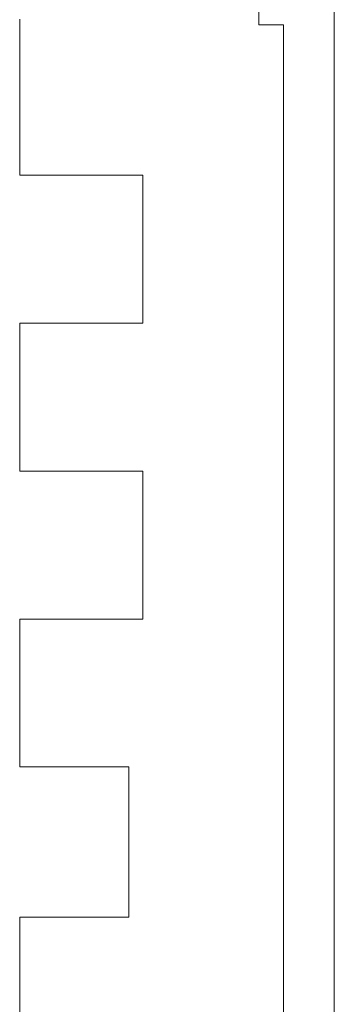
# Model space of a CAD drawing. Header units: millimetres. Extents: x -261 to 187, y -214 to 106.
# Tile 88 of 256: x -222.752 to -222.369, y -151.729 to -150.531. Entities that reach past the tile are written whole.
import ezdxf

# ---------------------------------------------------------------- set-up
doc = ezdxf.new("R2010")
doc.units = ezdxf.units.MM
doc.header["$LTSCALE"] = 0.005
doc.header["$MEASUREMENT"] = 0
doc.layers.add('IFC-Parede-Contorno', color=9, linetype='Continuous', lineweight=5)

msp = doc.modelspace()

# ---------------------------------------------------------------- linework, layer by layer
at = {"layer": 'IFC-Parede-Contorno', "lineweight": 5}
for p, q in [((-222.369, -153.8584), (-222.369, -148.8839)), ((-222.4607, -150.5371), (-222.4607, -149.9244)), ((-222.752, -150.5313), (-222.752, -150.5301)), ((-222.752, -150.5314), (-222.752, -150.5313)), ((-222.752, -150.6666), (-222.752, -150.5314)), ((-222.4607, -150.5371), (-222.454, -150.5371)), ((-222.454, -150.5371), (-222.444, -150.5371)), ((-222.444, -150.5371), (-222.4307, -150.5371)), ((-222.4307, -151.1156), (-222.4307, -150.5371)), ((-222.752, -150.7138), (-222.752, -150.6666)), ((-222.752, -150.7201), (-222.752, -150.7138)), ((-222.752, -150.7201), (-222.7325, -150.7201)), ((-222.7325, -150.7201), (-222.7301, -150.7201)), ((-222.7301, -150.7201), (-222.6259, -150.7201)), ((-222.6259, -150.7201), (-222.6047, -150.7201)), ((-222.6047, -150.7201), (-222.602, -150.7201)), ((-222.602, -150.7689), (-222.602, -150.7201)), ((-222.602, -150.7751), (-222.602, -150.7689)), ((-222.602, -150.9001), (-222.602, -150.7751)), ((-222.752, -150.9001), (-222.7325, -150.9001)), ((-222.752, -150.9461), (-222.752, -150.9001)), ((-222.7325, -150.9001), (-222.7301, -150.9001)), ((-222.7301, -150.9001), (-222.6259, -150.9001)), ((-222.6259, -150.9001), (-222.6232, -150.9001)), ((-222.6232, -150.9001), (-222.602, -150.9001)), ((-222.752, -150.952), (-222.752, -150.9461)), ((-222.752, -151.0801), (-222.752, -150.952)), ((-222.752, -151.0801), (-222.7325, -151.0801)), ((-222.7325, -151.0801), (-222.7301, -151.0801)), ((-222.7301, -151.0801), (-222.6259, -151.0801)), ((-222.6259, -151.0801), (-222.6232, -151.0801)), ((-222.6232, -151.0801), (-222.602, -151.0801)), ((-222.602, -151.0862), (-222.602, -151.0801)), ((-222.602, -151.135), (-222.602, -151.0862)), ((-222.4307, -152.2579), (-222.4307, -151.1156)), ((-222.602, -151.2601), (-222.602, -151.135)), ((-222.752, -151.2601), (-222.7325, -151.2601)), ((-222.752, -151.3061), (-222.752, -151.2601)), ((-222.7325, -151.2601), (-222.7301, -151.2601)), ((-222.7301, -151.2601), (-222.6259, -151.2601)), ((-222.6259, -151.2601), (-222.6232, -151.2601)), ((-222.6232, -151.2601), (-222.602, -151.2601)), ((-222.752, -151.312), (-222.752, -151.3061)), ((-222.752, -151.4401), (-222.752, -151.312)), ((-222.752, -151.4401), (-222.7325, -151.4401)), ((-222.7325, -151.4401), (-222.7301, -151.4401)), ((-222.7301, -151.4401), (-222.6377, -151.4401)), ((-222.6377, -151.4401), (-222.6356, -151.4401)), ((-222.6356, -151.4401), (-222.619, -151.4401)), ((-222.619, -151.4463), (-222.619, -151.4401)), ((-222.619, -151.4959), (-222.619, -151.4463)), ((-222.619, -151.623), (-222.619, -151.4959)), ((-222.752, -151.6683), (-222.752, -151.623)), ((-222.752, -151.623), (-222.7325, -151.623)), ((-222.7325, -151.623), (-222.7301, -151.623)), ((-222.7301, -151.623), (-222.6377, -151.623)), ((-222.6377, -151.623), (-222.6356, -151.623)), ((-222.6356, -151.623), (-222.619, -151.623)), ((-222.752, -151.6741), (-222.752, -151.6683)), ((-222.752, -151.8), (-222.752, -151.6741))]:
    msp.add_line(p, q, dxfattribs=at)

doc.saveas('drawing.dxf')
